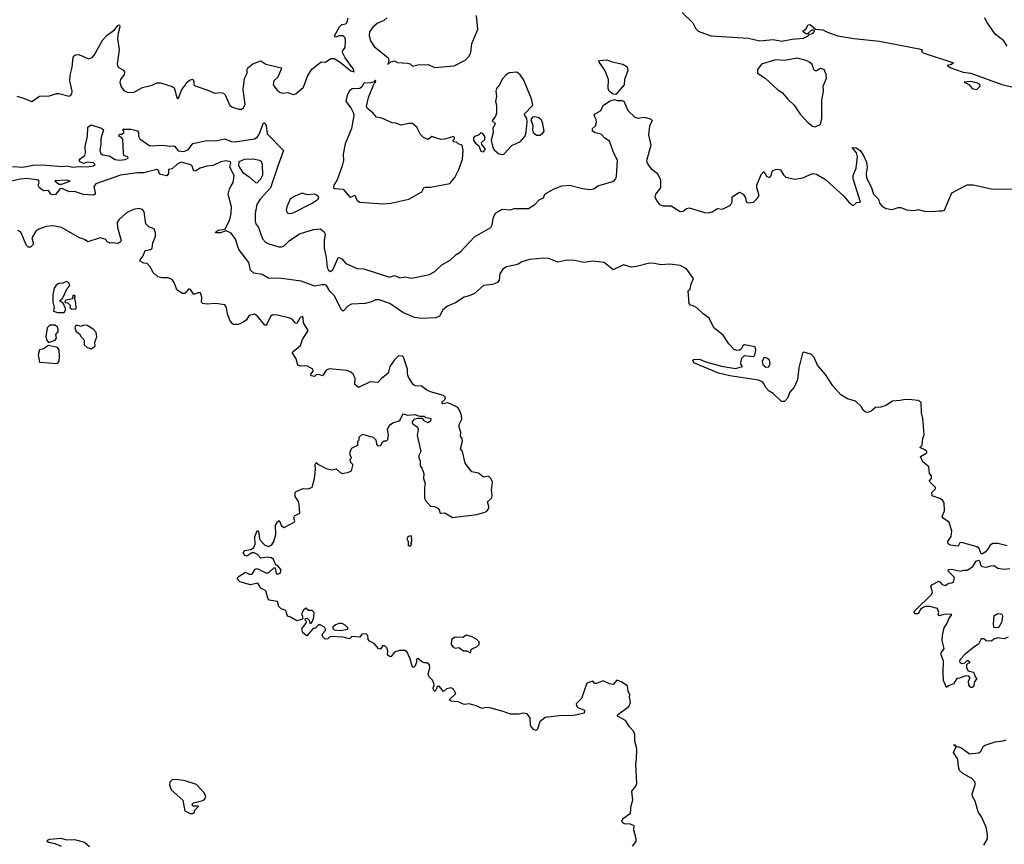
# Model space of a CAD drawing. Extents: x 2220520 to 2384350, y 721165 to 893491.
# Tile 192 of 256: x 2339110 to 2346765, y 804082 to 810490. Entities that reach past the tile are written whole.
import ezdxf

# ---------------------------------------------------------------- set-up
doc = ezdxf.new("R2010")
doc.units = 0

msp = doc.modelspace()

# ---------------------------------------------------------------- linework, layer by layer
at = {"layer": '0CON20XD'}
for points in [[(2341963.9, 810506.1), (2341940, 810485), (2341890.3, 810459.7), (2341856.8, 810433.2), (2341829.2, 810395), (2341828.1, 810365), (2341838.6, 810325), (2341865, 810281.2), (2341973.8, 810195), (2341980, 810175), (2341971.7, 810141.7), (2341996.4, 810163.6), (2342025, 810170), (2342047, 810157), (2342125, 810153.3), (2342145, 810146.7), (2342165, 810130), (2342205, 810140), (2342285, 810143.3), (2342335, 810120), (2342487, 810133), (2342573.6, 810176.4), (2342605, 810207.5), (2342616.2, 810235), (2342626, 810305), (2342671.4, 810415), (2342661.7, 810521.7)], [(2344261.2, 810545), (2344343.3, 810465), (2344363.3, 810425), (2344385, 810401.2), (2344484.3, 810364.3), (2344775, 810347.7), (2344865, 810325.5), (2344967.1, 810337.1)], [(2339086.7, 809895), (2339131.9, 809881.9), (2339205, 809855.6), (2339265, 809895.7), (2339340.7, 809899.3), (2339395, 809915.8), (2339415, 809916), (2339495, 809896.2), (2339505, 809901.2), (2339515.5, 809914.5), (2339516.9, 809935), (2339500.6, 810015), (2339501.3, 810058.7), (2339518.7, 810121.3), (2339524.6, 810195.4), (2339531.5, 810208.5), (2339545, 810217.5), (2339570.5, 810220.5), (2339645, 810185.8), (2339673.6, 810196.4), (2339690, 810215), (2339755.6, 810335), (2339789.9, 810370.1), (2339847.8, 810412.2), (2339875, 810448), (2339885, 810450), (2339889.2, 810435), (2339874.5, 810385.5), (2339870.9, 810345), (2339883.6, 810255), (2339867.3, 810145), (2339875, 810122.5), (2339917.2, 810097.2), (2339925.8, 810085), (2339921.4, 810065), (2339894.6, 810025.4), (2339888.6, 810005), (2339897.8, 809967.8), (2339920.7, 809940.7), (2339945, 809927.8), (2339995, 809923.6), (2340065, 809962.9), (2340138.8, 809981.2), (2340175, 810000), (2340205, 810000), (2340295, 809970), (2340309.7, 809959.7), (2340335, 809877.5), (2340345, 809880), (2340371.1, 809948.9), (2340400, 809985), (2340407, 810003), (2340435, 810022.5), (2340455, 810027.5), (2340465, 810010), (2340463.3, 809985), (2340469.3, 809979.3), (2340585, 809938.8), (2340625, 809918.8), (2340665, 809923.8), (2340695, 809918.8), (2340707, 809907), (2340745, 809824.2), (2340765, 809810.8), (2340815, 809794.2), (2340835, 809794), (2340851.2, 809805), (2340861.9, 809835), (2340846.9, 809945), (2340857, 810033), (2340877.5, 810075), (2340877.5, 810105), (2340885, 810117.5), (2340922.3, 810147.7), (2340985, 810170), (2341024.3, 810144.3), (2341145, 810116.7), (2341143.3, 810105), (2341117.5, 810045), (2341086.2, 810015), (2341081.2, 809985), (2341110, 809945), (2341136.2, 809925), (2341155, 809919.4), (2341195, 809924.3), (2341235, 809910), (2341256.2, 809915), (2341315.8, 809965), (2341348.3, 810051.7), (2341380, 810105), (2341455, 810163.3), (2341485, 810161.2), (2341531.2, 810188.8), (2341555, 810188.1), (2341601.3, 810161.3), (2341685, 810094), (2341710, 810085), (2341705.8, 810105), (2341641.4, 810195), (2341620.8, 810235), (2341618.8, 810245), (2341640, 810275), (2341644.3, 810325), (2341639.4, 810349.4), (2341624, 810364), (2341595, 810364), (2341565, 810354), (2341557.5, 810365), (2341597.5, 810435), (2341615, 810452.5), (2341645, 810457.5), (2341653.6, 810466.4), (2341664.2, 810505.8)], [(2344967.1, 810337.1), (2345035, 810322.5), (2345115, 810340), (2345205, 810345.6), (2345240, 810365), (2345251.7, 810378.3), (2345277, 810383), (2345287.5, 810395), (2345290, 810405), (2345285, 810410), (2345265, 810410), (2345235, 810380), (2345225, 810380), (2345202.5, 810395), (2345202.5, 810405), (2345223, 810417), (2345240.7, 810449.3), (2345255, 810452.5), (2345297.5, 810417.5), (2345355, 810412.2), (2345395, 810390), (2345470, 810365), (2345595, 810343.6), (2345794.5, 810324.5), (2346102.5, 810265), (2346130, 810255), (2346120, 810245), (2346135, 810232.5), (2346370, 810155), (2346355, 810142.5), (2346320, 810135), (2346350, 810115), (2346385, 810103.8), (2346445, 810083.8), (2346504.1, 810074.1), (2346745, 809986.2), (2346948.9, 809938.9)], [(2346786.2, 810285), (2346762.5, 810325), (2346697.1, 810375), (2346630.3, 810470.3), (2346614.5, 810504.5)], [(2343745, 809909.7), (2343725, 809911.4), (2343692.2, 809935), (2343686.4, 809955), (2343687.9, 810025), (2343663.1, 810093.1), (2343612.5, 810165), (2343616.7, 810173.3), (2343675, 810179.2), (2343715, 810161.7), (2343800, 810145), (2343832.2, 810125), (2343838.1, 810095), (2343812.5, 810025), (2343809.4, 809985), (2343745, 809909.7)], [(2345295, 809658.8), (2345305, 809663.3), (2345335, 809676.7), (2345346.8, 809723.2), (2345346.2, 809865), (2345358.9, 809935), (2345357.1, 809975), (2345382.9, 810035), (2345380, 810065), (2345364.2, 810104.2), (2345335, 810112), (2345305, 810092.5), (2345295, 810093.8), (2345285, 810103.8), (2345271.2, 810141.2), (2345250.8, 810160.8), (2345223.5, 810173.5), (2345155, 810190.3), (2345055, 810173.4), (2344985, 810178.2), (2344876, 810145), (2344846.1, 810103.9), (2344846.2, 810075), (2344905, 810035.8), (2345005.4, 809945.4), (2345039.2, 809925), (2345081.8, 809871.8), (2345130, 809825), (2345176.7, 809756.7), (2345239.8, 809689.8), (2345275, 809662), (2345295, 809658.8)], [(2342865, 809443.8), (2342875, 809446.2), (2342935, 809512.5), (2343004, 809545), (2343036.6, 809583.4), (2343047.8, 809615), (2343056.2, 809696.2), (2343052.5, 809722.5), (2343033.3, 809755), (2343098.8, 809825), (2343088, 809875), (2343026, 810025), (2343001.7, 810061.7), (2342975, 810082.5), (2342915, 810077.5), (2342890.7, 810059.3), (2342861.7, 810028.3), (2342841.2, 809985), (2342816.7, 809955), (2342811.2, 809935), (2342816.7, 809895), (2342810, 809855), (2342816.7, 809825), (2342816.7, 809765), (2342808.3, 809741.7), (2342782.5, 809705), (2342807.5, 809685), (2342788.8, 809645), (2342792, 809615), (2342776, 809555), (2342787.3, 809497.3), (2342798.3, 809478.3), (2342835, 809448), (2342865, 809443.8)], [(2341935, 809059.5), (2341995, 809064.3), (2342135, 809096.2), (2342236.1, 809153.9), (2342253.3, 809185), (2342265, 809190), (2342305, 809188), (2342455, 809218), (2342492.5, 809265), (2342523.9, 809326.1), (2342552.8, 809407.2), (2342558.8, 809475), (2342550, 809515), (2342520, 809525), (2342505, 809537.5), (2342481.7, 809541.7), (2342480, 809555), (2342490, 809565), (2342490, 809575), (2342481.7, 809581.7), (2342415, 809562.5), (2342385, 809560), (2342315, 809582.5), (2342285, 809560), (2342250, 809575), (2342227, 809597), (2342197.5, 809655), (2342165, 809682.5), (2342135, 809682.5), (2342075, 809670), (2342035, 809686.7), (2342005, 809690), (2341925.8, 809725.8), (2341883.6, 809733.6), (2341858.8, 809765), (2341812, 809802), (2341806.7, 809815), (2341821.2, 809885), (2341866.7, 809993.3), (2341877.5, 810005), (2341880, 810015), (2341875, 810020), (2341862.5, 810007.5), (2341839.3, 810000.7), (2341785, 809997.5), (2341771.2, 809968.8), (2341754.2, 809955.8), (2341695, 809953.8), (2341675, 809936.7), (2341656.1, 809903.9), (2341646.7, 809855), (2341684, 809805), (2341704, 809765), (2341707.5, 809745), (2341688.9, 809645), (2341639.6, 809525), (2341624.6, 809445), (2341626.4, 809395), (2341616.2, 809353.8), (2341578.8, 809245), (2341553.3, 809205), (2341550, 809185), (2341558.3, 809178.3), (2341625, 809174), (2341675, 809114.2), (2341685, 809110), (2341716.1, 809126.1), (2341734.4, 809085), (2341755, 809071.5), (2341935, 809059.5)], [(2346545, 809947.5), (2346555, 809950), (2346577.5, 809975), (2346576, 809986), (2346557.7, 809997.7), (2346505, 810009.2), (2346453.3, 810005), (2346488, 809988), (2346516.4, 809956.4), (2346545, 809947.5)], [(2339055, 809350.3), (2339135.3, 809344.7), (2339215, 809360), (2339285, 809363.5), (2339445, 809350.6), (2339474.1, 809355.9), (2339525, 809343.3), (2339565, 809349.1), (2339635, 809345.8), (2339683.3, 809355), (2339696.2, 809365), (2339685, 809377.5), (2339636.4, 809383.6), (2339605, 809374), (2339580, 809385), (2339572.5, 809395), (2339580.7, 809409.3), (2339617.5, 809435), (2339622.5, 809455), (2339620, 809505), (2339637.5, 809585), (2339640, 809655), (2339665, 809672.5), (2339745, 809647.5), (2339762.5, 809635), (2339740, 809565), (2339741.2, 809525), (2339732.5, 809475), (2339740.5, 809450.5), (2339755, 809441.2), (2339805, 809432.5), (2339852.5, 809405), (2339885, 809397.5), (2339930, 809405), (2339952.5, 809415), (2339950, 809425), (2339920, 809435), (2339917, 809457), (2339911.7, 809561.7), (2339898.3, 809578.3), (2339880, 809585), (2339885, 809600), (2339905, 809600), (2339920, 809615), (2339920, 809625), (2339910, 809635), (2339915, 809640), (2339975, 809640), (2340025.7, 809625.7), (2340033, 809613), (2340032.5, 809585), (2340043.6, 809563.6), (2340121.2, 809511.2), (2340225, 809515.4), (2340275, 809506.7), (2340305, 809509.4), (2340315, 809505.6), (2340341.7, 809471.7), (2340382.6, 809467.4), (2340420.9, 809479.1), (2340455, 809527.1), (2340565, 809550.6), (2340635, 809550), (2340705, 809563.8), (2340754.4, 809544.4), (2340785, 809541.9), (2340935, 809565.6), (2340955, 809577.1), (2340971.3, 809598.7), (2341005, 809690), (2341015, 809688.1), (2341025, 809666.2), (2341035, 809604.2), (2341161.2, 809475), (2341119.5, 809360.5), (2341060, 809185), (2340978.8, 809095), (2340954.4, 809055), (2340941.5, 808985), (2340940, 808925), (2340945.6, 808905), (2340965.6, 808875), (2340997.3, 808787.3), (2341021.5, 808761.5), (2341047.6, 808747.6), (2341125, 808724.7), (2341145, 808724.7), (2341165.8, 808734.2), (2341205, 808772.5), (2341285, 808826.7), (2341395, 808860.8), (2341445, 808866.2), (2341474.2, 808844.2), (2341486, 808825), (2341477.9, 808775), (2341478.2, 808715), (2341493.2, 808643.2), (2341499.6, 808565), (2341510, 808545), (2341525, 808534.4), (2341545, 808547.2), (2341585, 808640), (2341595, 808642.8), (2341615, 808632.7), (2341644.5, 808595), (2341735, 808556.9), (2341785, 808554.5), (2341985, 808490), (2342025, 808502.5), (2342065, 808484.5), (2342105, 808491.4), (2342155, 808480.6), (2342295, 808509.4), (2342337.5, 808532.5), (2342392, 808585), (2342457.6, 808622.4), (2342503.6, 808666.4), (2342535.5, 808684.5), (2342646.6, 808803.4), (2342774.2, 808875), (2342784.3, 808895), (2342793, 808957), (2342810.6, 808989.4), (2342861.2, 809018.8), (2342925, 809014), (2342955, 809023.3), (2343065, 809024.2), (2343115.5, 809054.5), (2343149.4, 809090.6), (2343182.5, 809105), (2343193.3, 809135), (2343207.5, 809145), (2343265, 809175.6), (2343325, 809198.1), (2343385, 809205.7), (2343485, 809177.5), (2343545, 809171.5), (2343572.9, 809177.1), (2343605, 809198.5), (2343729.2, 809235), (2343745.4, 809254.6), (2343750, 809275), (2343757.7, 809395), (2343723.3, 809465), (2343696.2, 809546.2), (2343659.5, 809569.5), (2343629.7, 809599.7), (2343585, 809610.8), (2343563.8, 809625), (2343563.3, 809645), (2343586.7, 809665), (2343593.8, 809695), (2343591.2, 809715), (2343576.7, 809745), (2343585, 809760), (2343625, 809782.5), (2343650, 809825), (2343701.2, 809858.8), (2343735, 809869.3), (2343755, 809862.8), (2343793.2, 809863.2), (2343806.7, 809856.7), (2343839.2, 809785), (2343892.6, 809732.6), (2343915, 809724.3), (2343965, 809732), (2344015, 809720), (2344026.1, 809706.1), (2344007.7, 809662.3), (2343999.2, 809595), (2344017.1, 809515), (2343983.4, 809393.4), (2343988.1, 809375), (2344017.5, 809335), (2344068.1, 809295), (2344092.9, 809245), (2344092.5, 809185), (2344054, 809135), (2344047.5, 809115), (2344060, 809085), (2344085, 809054.3), (2344110, 809045), (2344175, 809044.3), (2344245, 809000), (2344268.6, 809001.4), (2344295, 809022.9), (2344315, 809028.1), (2344435, 808991.9), (2344465, 808989.4), (2344493, 808997), (2344535, 809024), (2344575, 809018.8), (2344635, 809048), (2344648.6, 809075), (2344650, 809115), (2344705, 809150), (2344734.3, 809134.3), (2344752, 809105), (2344757.5, 809075), (2344772.5, 809067.5), (2344815, 809071.2), (2344847.4, 809102.6), (2344858.6, 809125), (2344840, 809185), (2344840.6, 809205), (2344875, 809286.7), (2344895, 809310), (2344916.7, 809275), (2344940, 809265), (2344950, 809275), (2344962.5, 809315), (2344985, 809327.5), (2345005, 809330), (2345025, 809322.5), (2345047.5, 809285), (2345066.3, 809266.3), (2345135, 809250), (2345198.3, 809261.7), (2345274.5, 809295.5), (2345305, 809289.2), (2345375, 809247.5), (2345517.8, 809117.8), (2345555, 809071.2), (2345585, 809050), (2345595, 809050), (2345615, 809070), (2345647, 809073), (2345588.9, 809255), (2345589.4, 809280.6), (2345612.2, 809337.8), (2345624.4, 809424.4), (2345615.8, 809455.8), (2345583.3, 809496.7), (2345612.5, 809495), (2345645, 809473.3), (2345671.1, 809435), (2345692.4, 809382.4), (2345698.8, 809345), (2345690.6, 809295), (2345694.2, 809265), (2345733.7, 809183.7), (2345748.5, 809135), (2345785.7, 809095), (2345795, 809063.8), (2345812.5, 809045), (2345845, 809024.4), (2345895, 809016.2), (2345939.4, 809030.6), (2345961.7, 809031.7), (2346005, 809011.9), (2346065, 809007.1), (2346095, 809014.3), (2346145, 809003.5), (2346205, 808999.5), (2346255, 809006.2), (2346285, 809003.8), (2346299.3, 809010.7), (2346358.2, 809145), (2346475, 809208.1), (2346524, 809206), (2346675, 809173.3), (2346877.5, 809175)], [(2343126.7, 809593.3), (2343155, 809593.8), (2343173.9, 809606.1), (2343186.7, 809625), (2343174, 809695), (2343165, 809711.2), (2343145, 809727.1), (2343115, 809735.7), (2343096.1, 809733.9), (2343083.3, 809715), (2343098.3, 809668.3), (2343096, 809635), (2343102, 809615), (2343126.7, 809593.3)], [(2342715, 809462.5), (2342732.5, 809485), (2342701.7, 809521.7), (2342700, 809535), (2342725, 809560), (2342727, 809583), (2342710, 809605), (2342695, 809610), (2342677, 809593), (2342647, 809583), (2342638.3, 809571.7), (2342637.5, 809555), (2342652.3, 809532.3), (2342680, 809510), (2342695, 809470), (2342715, 809462.5)], [(2346787, 806403), (2346715, 806421.2), (2346675, 806421.2), (2346655, 806406.7), (2346635, 806373.3), (2346615, 806353.3), (2346595, 806340), (2346585, 806340), (2346570.7, 806380.7), (2346553.8, 806393.8), (2346433.3, 806426.7), (2346420, 806425), (2346405, 806400), (2346345, 806406.7), (2346327.5, 806417.5), (2346326.7, 806435), (2346352.5, 806475), (2346357.5, 806515), (2346336.2, 806585), (2346292.5, 806615), (2346280.7, 806630.7), (2346301.2, 806675), (2346296.2, 806735), (2346285, 806756.7), (2346265, 806770), (2346205, 806790), (2346202.5, 806815), (2346230, 806845), (2346230, 806855), (2346180, 806905), (2346200, 806925), (2346200, 806945), (2346182.5, 806965), (2346177.5, 807015), (2346132.5, 807055), (2346112.5, 807095), (2346163.3, 807125), (2346163.3, 807135), (2346147.3, 807147.3), (2346107.5, 807165), (2346127.5, 807185), (2346131.2, 807235), (2346143, 807267), (2346132.2, 807392.2), (2346122.2, 807435), (2346117.4, 807517.4), (2346095, 807530.8), (2346047, 807537), (2345995, 807540), (2345955, 807530), (2345895, 807526.7), (2345845, 807493.3), (2345805, 807480), (2345763.6, 807476.4), (2345730.7, 807449.3), (2345705, 807437.5), (2345685, 807440), (2345666.4, 807456.4), (2345653.3, 807485), (2345606.8, 807526.8), (2345546.7, 807545), (2345494.3, 807574.3), (2345431.2, 807645), (2345373.6, 807733.6), (2345312.9, 807805), (2345287.5, 807865), (2345265, 807887.5), (2345225, 807902.5), (2345205, 807905.8), (2345195, 807898.8), (2345166.4, 807785), (2345157.9, 807692.1), (2345131.2, 807635), (2345096.7, 807595), (2345080.5, 807549.5), (2345056.1, 807523.9), (2345033.9, 807523.9), (2344967.5, 807585), (2344937.5, 807605), (2344907.5, 807635), (2344895, 807662.5), (2344886.2, 807675), (2344855, 807690), (2344632, 807722), (2344542.5, 807742.5), (2344350.8, 807825), (2344343.8, 807845), (2344350.3, 807849.7), (2344395, 807853.3), (2344445, 807831), (2344565, 807797.7), (2344675, 807780.9), (2344730, 807795), (2344717.5, 807815), (2344718.3, 807841.7), (2344725, 807860), (2344745, 807880), (2344815, 807872.5), (2344826.4, 807883.6), (2344832.5, 807925), (2344827, 807947), (2344745, 807963.3), (2344733.3, 807955), (2344719.3, 807930.7), (2344705, 807922.5), (2344685, 807920), (2344665, 807927.5), (2344622.1, 807972.1), (2344578.9, 808038.9), (2344506.7, 808095), (2344470, 808170), (2344423.9, 808203.9), (2344375, 808250), (2344347, 808267), (2344325, 808272.5), (2344313.8, 808285), (2344307.5, 808382.5), (2344323.6, 808396.4), (2344331.7, 808438.3), (2344349.3, 808479.3), (2344293.3, 808555), (2344245, 808579.4), (2344165, 808590), (2344095, 808584.5), (2344046.1, 808596.1), (2344007.2, 808597.2), (2343905, 808571.8), (2343865, 808567.9), (2343805, 808586.5), (2343725, 808546.2), (2343653, 808603), (2343565, 808614.5), (2343495, 808602.5), (2343425, 808619.1), (2343365, 808621.1), (2343295, 808607.1), (2343225, 808634.2), (2343185, 808637.1), (2343075, 808626.4), (2343015, 808608.8), (2342985, 808589.5), (2342957.9, 808582.1), (2342895, 808569.8), (2342867, 808553), (2342844, 808516), (2342838.8, 808465), (2342825, 808447.8), (2342785, 808432.2), (2342715, 808424.7), (2342647.1, 808362.9), (2342605, 808343.3), (2342565, 808334.2), (2342498.7, 808291.3), (2342437.1, 808265), (2342400.4, 808235), (2342373.6, 808186.4), (2342346, 808174), (2342235, 808167.8), (2342180, 808175), (2342088, 808215), (2341986.9, 808285), (2341905, 808314.7), (2341875.4, 808314.6), (2341845, 808298.9), (2341795, 808285.3), (2341690.4, 808279.6), (2341661.1, 808265), (2341625, 808226.2), (2341611.2, 808235), (2341586, 808285), (2341557.1, 808345), (2341520.9, 808380.9), (2341495.8, 808425), (2341485, 808430.4), (2341458.8, 808431.2), (2341405, 808420), (2341299.2, 808459.2), (2341145, 808478.2), (2341043.1, 808483.1), (2340995, 808509.3), (2340930.3, 808520.3), (2340905.5, 808545), (2340892.6, 808602.6), (2340814.7, 808705), (2340787.3, 808785), (2340755, 808832), (2340715, 808850), (2340670, 808835), (2340633.3, 808835), (2340636.7, 808845), (2340652.5, 808855), (2340708.3, 808861.7), (2340743.2, 808936.8), (2340755.3, 808984.7), (2340756, 809036), (2340731.2, 809135), (2340741.7, 809175), (2340755, 809198.8), (2340770.3, 809225), (2340778.5, 809278.5), (2340743.3, 809345), (2340752.5, 809375), (2340750, 809385), (2340715, 809393.8), (2340675, 809385.7), (2340615, 809358), (2340565, 809353.3), (2340513, 809337), (2340480, 809315), (2340465, 809313.3), (2340451.2, 809351.2), (2340441.3, 809361.3), (2340365, 809384), (2340333.2, 809366.8), (2340295, 809332), (2340267.5, 809325), (2340266.7, 809295), (2340255, 809277.5), (2340205, 809287.5), (2340193, 809303), (2340192.5, 809315), (2340175, 809325.7), (2340075, 809301.4), (2340025, 809301.1), (2339895, 809281.5), (2339701.2, 809215), (2339687.5, 809195), (2339697.1, 809145), (2339695.5, 809134.5), (2339685, 809126), (2339605, 809131.2), (2339535, 809156), (2339495, 809153.8), (2339445, 809176.7), (2339425, 809177.5), (2339418.3, 809171.7)], [(2340955, 809223.8), (2340985, 809254), (2341000.5, 809285), (2340998.2, 809365), (2340990.6, 809385), (2340973.3, 809395), (2340925, 809406.2), (2340855, 809402.9), (2340813.3, 809385), (2340811.2, 809355), (2340841.2, 809305), (2340895, 809268), (2340944.2, 809224.2), (2340955, 809223.8)], [(2339418.3, 809171.7), (2339387.3, 809132.7), (2339365, 809130), (2339353.3, 809135), (2339335, 809162.5), (2339295, 809160), (2339263.3, 809185), (2339253.9, 809203.9), (2339262, 809225), (2339255, 809243.8), (2339165, 809256.9), (2339115, 809252.2), (2338985, 809223.8)], [(2339435, 809212.5), (2339502.5, 809235), (2339475, 809243.8), (2339383, 809237), (2339415, 809213.3), (2339435, 809212.5)], [(2341215, 808983.8), (2341235, 808988.8), (2341383.3, 809065), (2341430, 809095), (2341436.7, 809115), (2341405, 809133.8), (2341345, 809129.2), (2341305, 809142), (2341242.9, 809117.1), (2341213.8, 809095), (2341186, 809035), (2341182, 809012), (2341186.7, 808995), (2341195, 808986.7), (2341215, 808983.8)], [(2342335, 805270), (2342323.3, 805295), (2342332.5, 805315), (2342330, 805335), (2342318.8, 805358.8), (2342293.3, 805385), (2342286.2, 805405), (2342298.8, 805455), (2342295, 805477.5), (2342275, 805492.5), (2342255, 805492.5), (2342235, 805502.5), (2342205, 805527.5), (2342192.5, 805515), (2342197.5, 805505), (2342185, 805470), (2342175, 805460), (2342165, 805460), (2342146.7, 805525), (2342123.3, 805575), (2342107.7, 805587.7), (2342061.7, 805588.3), (2342023.6, 805576.4), (2341995, 805540), (2341985, 805542.5), (2341970, 805555), (2341972.5, 805585), (2341965, 805610), (2341950, 805625), (2341930, 805625), (2341915, 805600), (2341900, 805605), (2341869.3, 805639.3), (2341830.7, 805660.7), (2341820, 805675), (2341817.5, 805705), (2341803, 805717), (2341770, 805715), (2341755, 805692.5), (2341693, 805697), (2341675, 805680), (2341625, 805692.5), (2341525, 805696.2), (2341505, 805680), (2341485, 805677.5), (2341467.5, 805695), (2341462.5, 805715), (2341487.5, 805745), (2341487.5, 805755), (2341479.3, 805769.3), (2341445, 805787.5), (2341433, 805787), (2341405, 805760), (2341391.7, 805758.3), (2341343, 805703), (2341312.5, 805725), (2341303, 805757), (2341340, 805805), (2341340, 805815), (2341330, 805825), (2341331.7, 805838.3), (2341345, 805840), (2341360, 805825), (2341365, 805800), (2341375, 805800), (2341385, 805810), (2341397.5, 805845), (2341400, 805885), (2341385, 805900), (2341355, 805900), (2341335, 805917.5), (2341315, 805900), (2341303.6, 805876.4), (2341303, 805863), (2341310, 805855), (2341308.3, 805831.7), (2341265, 805820), (2341215, 805846.7), (2341192.5, 805855), (2341179.3, 805899.3), (2341143, 805913), (2341125, 805930), (2341115, 805970), (2341050.7, 805980.7), (2341040, 805995), (2341023, 806053), (2340985, 806072.5), (2340960.7, 806110.7), (2340905, 806098), (2340821.4, 806121.4), (2340800.8, 806145), (2340809.2, 806160.8), (2340865, 806196.7), (2340895, 806182.5), (2340917.1, 806182.9), (2340940.7, 806219.3), (2340955, 806226.7), (2341023, 806193), (2341045, 806192.5), (2341085, 806230), (2341095, 806230), (2341105, 806190), (2341115, 806182.5), (2341135, 806190), (2341142.5, 806215), (2341115, 806250), (2341101.7, 806251.7), (2341082.5, 806295), (2341067.7, 806307.7), (2341035, 806313.3), (2340985, 806306.7), (2340960, 806335), (2340933.6, 806346.4), (2340913.6, 806346.4), (2340875, 806322.5), (2340865, 806323.3), (2340847.5, 806345), (2340860, 806365), (2340906.4, 806373.6), (2340930.7, 806389.3), (2340940, 806415), (2340937, 806473), (2340955, 806520), (2340967.5, 806515), (2340973.3, 806455), (2340980, 806445), (2341015, 806406.7), (2341045, 806396.7), (2341069.5, 806410.5), (2341086, 806435), (2341100.5, 806489.5), (2341098.3, 806561.7), (2341110, 806575), (2341110, 806585), (2341128.3, 806598.3), (2341146.7, 806556.7), (2341167, 806543), (2341243, 806587), (2341250, 806595), (2341242.5, 806615), (2341247.5, 806635), (2341287.5, 806655), (2341283, 806723), (2341277, 806747), (2341252.5, 806785), (2341252.5, 806815), (2341260, 806825), (2341315, 806848), (2341355, 806846), (2341385, 806857.5), (2341402, 806925), (2341410, 806995), (2341407, 807033), (2341415, 807050), (2341433.9, 807033.9), (2341493, 807003), (2341535, 806992.5), (2341569.3, 806999.3), (2341601.7, 806971.7), (2341623.3, 806963.3), (2341667, 806973), (2341690, 806985), (2341700, 807025), (2341700, 807035), (2341685, 807050), (2341680, 807065), (2341680, 807075), (2341690, 807085), (2341678.3, 807108.3), (2341680, 807135), (2341695, 807162.5), (2341740, 807185), (2341740, 807215), (2341750, 807225), (2341750, 807245), (2341775, 807270), (2341855, 807246.7), (2341880, 807225), (2341883, 807193), (2341891.7, 807181.7), (2341915, 807180), (2341931.7, 807208.3), (2341943, 807217), (2341961.7, 807218.3), (2341971.7, 807228.3), (2341976.7, 807265), (2341970, 807305), (2341981.2, 807328.8), (2341995, 807347.5), (2342015, 807360), (2342055, 807370), (2342069.3, 807380.7), (2342082.5, 807415), (2342095, 807427.5), (2342125, 807417.5), (2342181.7, 807421.7), (2342218.3, 807408.3), (2342255, 807410), (2342265, 807400), (2342300, 807395), (2342307.5, 807385), (2342305, 807370), (2342285, 807357.5), (2342260.7, 807370.7), (2342241.7, 807391.7), (2342205, 807392.5), (2342175, 807382.5), (2342162.5, 807365), (2342162.5, 807355), (2342203.6, 807323.6), (2342206.7, 807305), (2342199.3, 807259.3), (2342227.5, 807135), (2342212.5, 807105), (2342212.5, 807085), (2342223, 807063), (2342223.6, 807023.6), (2342237.5, 807005), (2342252.5, 806965), (2342250, 806925), (2342262.5, 806885), (2342256.7, 806855), (2342256.2, 806775), (2342264.2, 806754.2), (2342305, 806710), (2342335, 806707.5), (2342360, 806695), (2342371.7, 806681.7), (2342380, 806655), (2342415, 806657.5), (2342475, 806622.5), (2342665, 806644.3), (2342726.9, 806663.1), (2342743.3, 806675), (2342756.2, 806695), (2342758.3, 806708.3), (2342747.5, 806745), (2342780, 806775), (2342783.8, 806795), (2342778.8, 806835), (2342786.4, 806896.4), (2342772.5, 806925), (2342755, 806942.5), (2342715, 806936.7), (2342675.8, 806965.8), (2342625, 806977.5), (2342573.3, 807045), (2342552.5, 807135), (2342537.5, 807155), (2342553.3, 807215), (2342550, 807235), (2342537.5, 807255), (2342540, 807285), (2342527.5, 807325), (2342527.5, 807345), (2342546.7, 807385), (2342546, 807415), (2342533.8, 807445), (2342516.2, 807476.2), (2342465, 807503.3), (2342435, 807512.5), (2342400, 807505), (2342393, 807517), (2342415, 807540), (2342420, 807555), (2342405, 807570), (2342305, 807598.8), (2342275, 807612), (2342235, 807642), (2342185, 807646.2), (2342170, 807655), (2342131.9, 807711.9), (2342124.2, 807735), (2342124, 807775), (2342095, 807867.5), (2342085, 807876.7), (2342055, 807877.5), (2342025, 807846.7), (2341988, 807795), (2341975.8, 807744.2), (2341920.7, 807699.3), (2341895, 807670), (2341835, 807676.7), (2341745, 807632.9), (2341716.2, 807655), (2341718, 807705), (2341703.3, 807735), (2341685, 807751.2), (2341654.2, 807764.2), (2341515, 807776.7), (2341493.6, 807766.4), (2341465, 807722.5), (2341435, 807732.5), (2341415, 807730), (2341401.7, 807718.3), (2341375, 807722.5), (2341373, 807737), (2341391.7, 807758.3), (2341390, 807775), (2341341.7, 807801.7), (2341295, 807796.7), (2341273.3, 807805), (2341260, 807855), (2341227.5, 807905), (2341235, 807912.5), (2341292.3, 807957.7), (2341310, 808005), (2341352.5, 808075), (2341315.8, 808135), (2341313.3, 808175), (2341307.5, 808185), (2341290, 808175), (2341265, 808130), (2341255, 808132.5), (2341230.6, 808160.6), (2341210.3, 808170.3), (2341115, 808195.5), (2341075, 808196.7), (2341060, 808185), (2341035, 808130), (2341025, 808117.5), (2341015, 808116.7), (2340955, 808190), (2340935, 808202.5), (2340895, 808192.5), (2340871.2, 808155), (2340845, 808136.7), (2340808.3, 808121.7), (2340775, 808121.2), (2340765, 808126.2), (2340744.5, 808155), (2340725.3, 808205.3), (2340718.2, 808255), (2340705, 808274.4), (2340635, 808284.5), (2340565, 808279.2), (2340535, 808283.8), (2340523.8, 808295), (2340526.7, 808335), (2340516.7, 808366.7), (2340495, 808366.7), (2340465, 808353.8), (2340437.5, 808395), (2340425, 808400), (2340395, 808362.5), (2340375, 808363.8), (2340331.2, 808391.2), (2340313.9, 808443.9), (2340295, 808472.5), (2340265, 808483.3), (2340215, 808483.8), (2340185, 808493.3), (2340147.5, 808525), (2340125, 808570), (2340100, 808595), (2340075, 808597.5), (2340047.5, 808615), (2340047.5, 808625), (2340070, 808655), (2340085, 808697.5), (2340125.8, 808704.2), (2340141.2, 808715), (2340146.1, 808756.1), (2340166.1, 808806.1), (2340166, 808835), (2340156, 808865), (2340115, 808880), (2340091.4, 808905), (2340076.6, 808996.6), (2340064.5, 809014.5), (2340035, 809022.2), (2339995, 809015.8), (2339941.2, 808988.8), (2339879.5, 808935), (2339868.9, 808915), (2339870.6, 808875), (2339900, 808775), (2339895, 808763.3), (2339875, 808751.2), (2339835, 808757.5), (2339813.6, 808753.6), (2339795, 808762.5), (2339775, 808783.8), (2339735, 808795.8), (2339640, 808765), (2339615, 808781.2), (2339575, 808794.3), (2339436.3, 808876.3), (2339369.4, 808889.4), (2339315, 808883.9), (2339257.9, 808862.1), (2339235, 808847.1), (2339204.2, 808795), (2339216.2, 808745), (2339195, 808722.5), (2339175, 808722.5), (2339163.3, 808735), (2339119.5, 808839.5), (2339095, 808852.9)], [(2339455, 808213.8), (2339467, 808233), (2339467, 808247), (2339448.3, 808288.3), (2339420, 808305), (2339442.5, 808325), (2339479.3, 808400.7), (2339500, 808425), (2339493.3, 808445), (2339475, 808456.2), (2339446.4, 808443.6), (2339415, 808440), (2339393.4, 808426.6), (2339379.2, 808405), (2339368, 808355), (2339367.5, 808295), (2339377.5, 808255), (2339373.3, 808225), (2339405, 808214.2), (2339455, 808213.8)], [(2339545, 808240), (2339550, 808245), (2339546.4, 808286.4), (2339540, 808315), (2339530, 808325), (2339540, 808335), (2339540, 808345), (2339525, 808350), (2339517.5, 808322.5), (2339463, 808307), (2339460, 808295), (2339465, 808290), (2339481.7, 808291.7), (2339493, 808283), (2339501.7, 808271.7), (2339500, 808255), (2339513, 808243), (2339545, 808240)], [(2339335, 807982.5), (2339385, 808000), (2339396.7, 808015), (2339390, 808045), (2339410, 808065), (2339410, 808085), (2339405, 808100), (2339385, 808117.5), (2339345, 808116.7), (2339322.5, 808095), (2339313.8, 808025), (2339320.5, 808000.5), (2339335, 807982.5)], [(2339665, 807932.5), (2339697, 807953), (2339693.3, 807985), (2339710, 808025), (2339705, 808060), (2339682.5, 808085), (2339635, 808113.8), (2339605, 808116.2), (2339585, 808107.5), (2339555, 808116.7), (2339545, 808112.5), (2339537.5, 808095), (2339548.3, 808068.3), (2339575, 808050), (2339587.5, 808025), (2339607.5, 808005), (2339612.5, 807995), (2339610, 807965), (2339635, 807942.5), (2339665, 807932.5)], [(2339405, 807818.8), (2339416, 807835), (2339418.8, 807875), (2339418, 807925), (2339405, 807943.8), (2339335, 807957.5), (2339295, 807933.3), (2339264.2, 807925.8), (2339253.5, 807885), (2339265, 807830), (2339405, 807818.8)], [(2344911.2, 807791.2), (2344935, 807793.3), (2344945.8, 807815), (2344940, 807845), (2344925, 807858), (2344905, 807866), (2344895, 807863.3), (2344882, 807835), (2344888.8, 807808.8), (2344911.2, 807791.2)], [(2342145, 806400), (2342157.5, 806415), (2342150, 806425), (2342157.5, 806435), (2342155, 806480), (2342130, 806475), (2342120, 806455), (2342130, 806435), (2342130, 806405), (2342145, 806400)], [(2346795, 805692.5), (2346765, 805680), (2346715, 805687.5), (2346683, 805677), (2346665, 805660), (2346625, 805663.3), (2346605, 805680), (2346585, 805680), (2346565, 805637.5), (2346527.5, 805615), (2346460.7, 805559.3), (2346421.7, 805518.3), (2346417.5, 805505), (2346420, 805495), (2346435, 805487.5), (2346458.3, 805491.7), (2346475, 805510), (2346485, 805510), (2346495, 805500), (2346495, 805490), (2346485, 805490), (2346471.7, 805478.3), (2346470, 805455), (2346485, 805430), (2346525, 805420), (2346541.7, 805381.7), (2346550, 805375), (2346550, 805365), (2346533, 805347), (2346525, 805310), (2346515, 805300), (2346505, 805300), (2346488.3, 805318.3), (2346487, 805353), (2346500, 805375), (2346488.3, 805388.3), (2346465, 805392.5), (2346416.7, 805373.3), (2346395, 805370), (2346369.3, 805330.7), (2346330, 805315), (2346315, 805300), (2346293.3, 805355), (2346288.8, 805415), (2346293.3, 805505), (2346273.8, 805555), (2346275, 805570), (2346296.7, 805605), (2346282, 805665), (2346284.1, 805705.9), (2346296.7, 805765), (2346317.5, 805795), (2346332.5, 805835), (2346358.3, 805868.3), (2346305, 805870), (2346258.3, 805858.3), (2346250, 805865), (2346256.7, 805885), (2346245.7, 805915.7), (2346185, 805930), (2346150, 805930), (2346130, 805920), (2346114.2, 805905.8), (2346095, 805872.2), (2346072.3, 805872.3), (2346064.5, 805884.5), (2346066.7, 805895), (2346202.5, 806025), (2346206.7, 806045), (2346193.8, 806085), (2346200.7, 806099.3), (2346255, 806126.2), (2346265, 806122.5), (2346281.7, 806101.7), (2346305, 806092.5), (2346335, 806112.5), (2346356.4, 806113.6), (2346372.5, 806125), (2346376.7, 806155), (2346327.5, 806205), (2346331.7, 806218.3), (2346355, 806220), (2346425, 806203.8), (2346447, 806213), (2346475, 806213.3), (2346519.2, 806240.8), (2346545, 806283.3), (2346565, 806290), (2346575, 806280), (2346581.2, 806251.2), (2346591.2, 806241.2), (2346625, 806236.7), (2346663, 806247), (2346685, 806250), (2346715, 806227.5), (2346765, 806220), (2346807.5, 806225)], [(2346715, 805767.5), (2346725, 805772.5), (2346747.5, 805815), (2346752.5, 805855), (2346750, 805865), (2346740.7, 805870.7), (2346715, 805873.8), (2346683.3, 805855), (2346677.5, 805795), (2346680, 805770), (2346715, 805767.5)], [(2341605, 805743.8), (2341660, 805755), (2341660, 805765), (2341640, 805785), (2341617, 805797), (2341595, 805797.5), (2341565, 805787.5), (2341545, 805770), (2341545, 805760), (2341555, 805750), (2341605, 805743.8)], [(2342615, 805570), (2342620, 805595), (2342630, 805605), (2342665, 805616.7), (2342681.2, 805635), (2342681.2, 805655), (2342665, 805673.3), (2342627.5, 805695), (2342585, 805706.7), (2342555, 805690), (2342495, 805691.2), (2342466.4, 805673.6), (2342463.8, 805635), (2342476.4, 805616.4), (2342495, 805607.5), (2342525, 805612.5), (2342560, 805585), (2342587, 805587), (2342615, 805570)], [(2343875, 804067.5), (2343902.5, 804105), (2343902.5, 804125), (2343883.9, 804193.9), (2343886.1, 804226.1), (2343857.7, 804237.7), (2343810.3, 804240.3), (2343795, 804253.8), (2343792.5, 804265), (2343805.6, 804284.4), (2343857.5, 804325), (2343863.3, 804385), (2343876.2, 804425), (2343868.8, 804495), (2343899.2, 804535), (2343907.1, 804555), (2343899.2, 804705), (2343906.7, 804745), (2343908.1, 804825), (2343892.2, 804885), (2343892.9, 804935), (2343880.9, 804960.9), (2343850, 804995), (2343818.8, 805045), (2343757, 805077), (2343756.7, 805085), (2343766.7, 805095), (2343846.4, 805153.6), (2343860, 805185), (2343850, 805225), (2343853.3, 805245), (2343841.7, 805271.7), (2343836.2, 805315), (2343786, 805346), (2343753, 805357), (2343725, 805323.3), (2343695, 805330), (2343645, 805353.3), (2343595, 805331.2), (2343581.2, 805331.2), (2343565, 805350), (2343520, 805335), (2343477.5, 805215), (2343437.5, 805175), (2343438.3, 805158.3), (2343450, 805145), (2343500, 805125), (2343499.3, 805100.7), (2343417.7, 805082.3), (2343305, 805081.2), (2343195, 805068.8), (2343155, 805033.8), (2343135, 804977.5), (2343125, 804966.7), (2343105, 804973.3), (2343081.2, 805005), (2343078.8, 805065), (2343055, 805096.7), (2343025, 805102.5), (2342993, 805093), (2342925, 805092.5), (2342870, 805115), (2342765, 805142), (2342735, 805146.2), (2342705, 805136.7), (2342658.8, 805158.8), (2342605, 805173.8), (2342565, 805170), (2342519.3, 805189.3), (2342463.6, 805193.6), (2342450, 805205), (2342500, 805255), (2342479.3, 805289.3), (2342465, 805297.5), (2342428.3, 805291.7), (2342405, 805270), (2342375, 805310), (2342355, 805310), (2342347, 805283), (2342335, 805270)], [(2346606.2, 804075), (2346634.2, 804125), (2346634.4, 804155.6), (2346622.9, 804215), (2346587.5, 804295), (2346562.5, 804335), (2346537.3, 804417.3), (2346518, 804455), (2346516, 804475), (2346537.5, 804545), (2346537.5, 804565), (2346512.5, 804595), (2346442.2, 804632.2), (2346417.2, 804657.2), (2346407.8, 804685), (2346403.1, 804745), (2346370, 804795), (2346390, 804840), (2346370, 804855), (2346380, 804855), (2346390, 804840), (2346405, 804842.5), (2346435, 804830), (2346495, 804786.7), (2346566.4, 804793.6), (2346583, 804807), (2346602.5, 804845), (2346615, 804852.5), (2346695, 804880), (2346755, 804886), (2346780, 804895)], [(2340455, 804322.5), (2340468.3, 804331.7), (2340470, 804345), (2340500, 804375), (2340495, 804380), (2340455, 804380), (2340450, 804395), (2340460, 804405), (2340535, 804424), (2340550, 804435), (2340556, 804455), (2340545, 804482.5), (2340485, 804546.7), (2340396.1, 804576.1), (2340333, 804587), (2340295, 804582.5), (2340277.5, 804565), (2340274, 804545), (2340288.8, 804505), (2340377.5, 804425), (2340395, 804343.3), (2340435, 804322.5), (2340455, 804322.5)], [(2339434.7, 804064.7), (2339386, 804086), (2339335, 804097.3), (2339323.8, 804105), (2339325.6, 804115), (2339345, 804123.1), (2339429.2, 804129.2), (2339475, 804118), (2339535, 804118.8), (2339615, 804100), (2339652.5, 804065)]]:
    msp.add_lwpolyline(points, dxfattribs=at)

doc.saveas('drawing.dxf')
